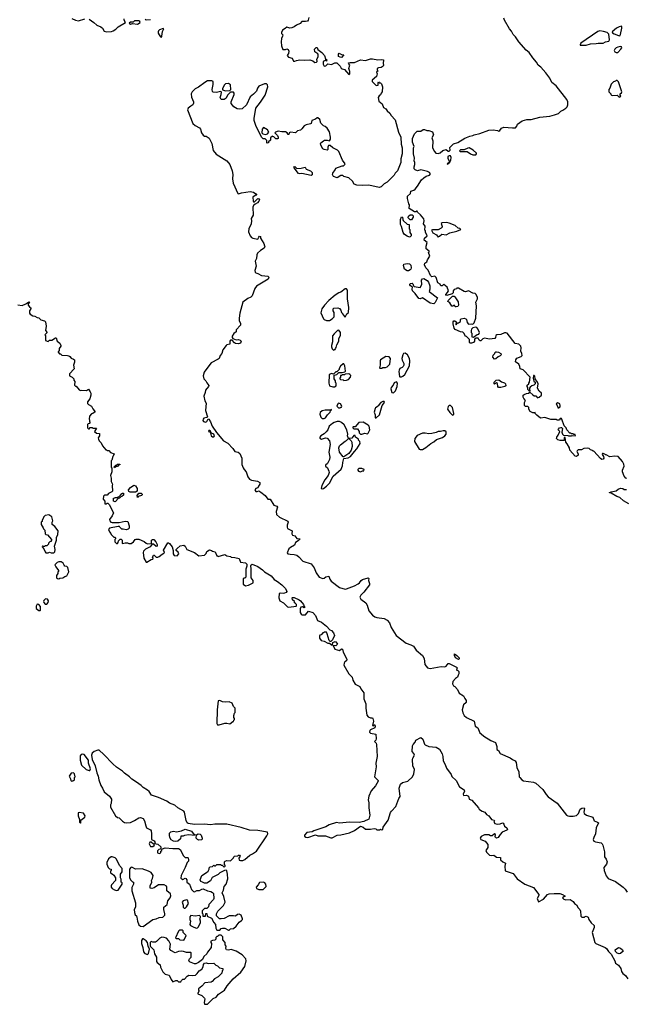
# Model space of a CAD drawing. Extents: x 2029662 to 2246637, y 225654 to 401419.
# Tile 181 of 256: x 2079900 to 2088314, y 379150 to 392804. Entities that reach past the tile are written whole.
import ezdxf

# ---------------------------------------------------------------- set-up
doc = ezdxf.new("R2010")
doc.units = 0

msp = doc.modelspace()

# ---------------------------------------------------------------- linework, layer by layer
at = {"layer": '0CON20XD'}
for points in [[(2083910, 392835), (2083900, 392795), (2083890, 392785), (2083865, 392778), (2083815, 392780), (2083791, 392749), (2083740, 392730), (2083705, 392703), (2083675, 392692), (2083645, 392688), (2083605, 392700), (2083582, 392682)], [(2085548, 389822), (2085530, 389855), (2085530, 389875), (2085520, 389885), (2085522, 389942), (2085502, 389975), (2085510, 390015), (2085505, 390040), (2085459, 390099), (2085420, 390135), (2085415, 390150), (2085405, 390150), (2085395, 390140), (2085375, 390140), (2085300, 390185), (2085308, 390235), (2085298, 390248), (2085278, 390325), (2085278, 390355), (2085320, 390395), (2085325, 390428), (2085365, 390438), (2085384, 390455), (2085418, 390495), (2085475, 390583), (2085507, 390613), (2085536, 390634), (2085585, 390648), (2085597, 390665), (2085583, 390685), (2085555, 390699), (2085465, 390722), (2085418, 390708), (2085385, 390722), (2085372, 390735), (2085370, 390765), (2085380, 390795), (2085380, 390825), (2085373, 390845), (2085377, 390885), (2085363, 390945), (2085363, 391025), (2085372, 391045), (2085348, 391105), (2085348, 391155), (2085375, 391220), (2085415, 391260), (2085465, 391260), (2085495, 391280), (2085515, 391280), (2085548, 391268), (2085577, 391267), (2085628, 391248), (2085638, 391205), (2085618, 391165), (2085630, 391125), (2085628, 391025), (2085652, 390975), (2085673, 390953), (2085705, 390947), (2085734, 390956), (2085771, 390989), (2085815, 391002), (2085841, 390981), (2085859, 390981), (2085869, 390995), (2085867, 391033), (2085915, 391083), (2085975, 391100), (2086075, 391162), (2086143, 391187), (2086185, 391197), (2086205, 391209), (2086280, 391225), (2086405, 391270), (2086465, 391277), (2086525, 391266), (2086545, 391256), (2086560, 391265), (2086581, 391299), (2086615, 391314), (2086736, 391304), (2086775, 391306), (2086794, 391325), (2086804, 391356), (2086868, 391402), (2086935, 391420), (2086995, 391420), (2087115, 391454), (2087255, 391466), (2087317, 391483), (2087375, 391505), (2087406, 391534), (2087435, 391547), (2087473, 391577), (2087492, 391595), (2087501, 391625), (2087501, 391665), (2087487, 391695), (2087340, 391885), (2087281, 391935), (2087253, 391995), (2087198, 392068), (2087127, 392145), (2087093, 392173), (2087067, 392217), (2087018, 392275), (2086967, 392347), (2086925, 392381), (2086825, 392499), (2086778, 392568), (2086745, 392600), (2086722, 392645), (2086694, 392675), (2086625, 392796), (2086614, 392825)], [(2080625, 392818), (2080676, 392796), (2080715, 392790), (2080803, 392817)], [(2080863, 392813), (2080931, 392765), (2080969, 392729), (2081028, 392705), (2081048, 392685), (2081072, 392645), (2081104, 392634), (2081175, 392641), (2081195, 392650), (2081236, 392674), (2081265, 392703), (2081370, 392765), (2081348, 392798), (2081348, 392815)], [(2081435, 392742), (2081465, 392752), (2081535, 392743), (2081570, 392765), (2081568, 392778), (2081555, 392788), (2081495, 392788), (2081475, 392770), (2081435, 392768), (2081420, 392755), (2081435, 392742)], [(2081642, 392812), (2081654, 392804), (2081715, 392808)], [(2088225, 392582), (2088233, 392597), (2088250, 392685), (2088252, 392705), (2088245, 392712), (2088214, 392706), (2088178, 392685), (2088118, 392635), (2088121, 392621), (2088145, 392607), (2088205, 392583), (2088225, 392582)], [(2081865, 392562), (2081874, 392576), (2081881, 392639), (2081900, 392675), (2081892, 392682), (2081839, 392661), (2081825, 392648), (2081821, 392635), (2081822, 392615), (2081833, 392593), (2081855, 392566), (2081865, 392562)], [(2083582, 392682), (2083545, 392660), (2083530, 392625), (2083532, 392612), (2083548, 392595), (2083546, 392574), (2083532, 392545), (2083528, 392495), (2083533, 392443), (2083552, 392392), (2083585, 392390), (2083605, 392400), (2083625, 392390), (2083632, 392365), (2083630, 392335), (2083613, 392317), (2083612, 392305), (2083630, 392285), (2083679, 392269), (2083698, 392228), (2083715, 392228), (2083741, 392239), (2083785, 392248), (2083855, 392241), (2083925, 392247), (2083965, 392233), (2083995, 392210), (2084016, 392214), (2084027, 392225), (2084020, 392255), (2084038, 392288), (2084040, 392315), (2084035, 392330), (2083995, 392360), (2083990, 392395), (2084012, 392418), (2084025, 392420), (2084035, 392390), (2084089, 392349), (2084129, 392309), (2084143, 392263), (2084160, 392245), (2084155, 392230), (2084148, 392238), (2084135, 392240), (2084108, 392225), (2084109, 392185), (2084117, 392167), (2084125, 392161), (2084146, 392164), (2084175, 392192), (2084225, 392183), (2084273, 392207), (2084297, 392207), (2084345, 392160), (2084361, 392131), (2084375, 392120), (2084405, 392112), (2084465, 392042), (2084477, 392053), (2084481, 392085), (2084467, 392125), (2084478, 392175), (2084465, 392190), (2084462, 392205), (2084485, 392212), (2084545, 392208), (2084585, 392227), (2084625, 392248), (2084695, 392239), (2084765, 392260), (2084795, 392262), (2084867, 392247), (2084925, 392252), (2084947, 392247), (2084942, 392195), (2084947, 392175), (2084941, 392159), (2084915, 392142), (2084875, 392138), (2084860, 392125), (2084860, 392105), (2084870, 392095), (2084850, 392075), (2084858, 392055), (2084850, 392015), (2084790, 391965), (2084790, 391945), (2084845, 391890), (2084870, 391895), (2084870, 391935), (2084875, 391940), (2084885, 391930), (2084905, 391930), (2084920, 391915), (2084930, 391875), (2084926, 391805), (2084913, 391787), (2084905, 391760), (2084884, 391746), (2084874, 391726), (2084880, 391675), (2084928, 391635), (2084947, 391587), (2084979, 391569), (2084995, 391540), (2085035, 391508), (2085052, 391475), (2085106, 391416), (2085153, 391245), (2085188, 391175), (2085193, 391077), (2085206, 391025), (2085204, 390945), (2085186, 390875), (2085186, 390825), (2085170, 390775), (2085140, 390710), (2085110, 390675), (2085095, 390648), (2085039, 390591), (2084999, 390551), (2084955, 390526), (2084916, 390484), (2084885, 390479), (2084745, 390507), (2084654, 390504), (2084575, 390510), (2084541, 390521), (2084518, 390565), (2084465, 390612), (2084395, 390630), (2084382, 390642), (2084355, 390642), (2084305, 390610), (2084255, 390627), (2084241, 390655), (2084243, 390675), (2084278, 390722), (2084287, 390743), (2084375, 390778), (2084392, 390778), (2084412, 390795), (2084416, 390806), (2084377, 390855), (2084326, 390976), (2084306, 390996), (2084245, 391028), (2084205, 391060), (2084185, 391060), (2084174, 391036), (2084174, 391006), (2084165, 390996), (2084125, 391002), (2084105, 391015), (2084077, 391065), (2084072, 391085), (2084078, 391095), (2084114, 391126), (2084127, 391133), (2084165, 391132), (2084195, 391122), (2084213, 391147), (2084213, 391173), (2084195, 391250), (2084165, 391298), (2084138, 391322), (2084115, 391334), (2084075, 391371), (2084062, 391422), (2084035, 391442), (2084025, 391442), (2084002, 391425), (2083952, 391405), (2083942, 391365), (2083935, 391358), (2083875, 391347), (2083845, 391333), (2083815, 391288), (2083795, 391273), (2083755, 391262), (2083726, 391234), (2083657, 391243), (2083640, 391235), (2083635, 391212), (2083625, 391213), (2083608, 391235), (2083585, 391247), (2083535, 391248), (2083485, 391258), (2083450, 391245), (2083440, 391235), (2083477, 391197), (2083486, 391176), (2083487, 391155), (2083475, 391150), (2083453, 391153), (2083425, 391180), (2083412, 391182), (2083405, 391190), (2083380, 391165), (2083380, 391135), (2083352, 391108), (2083350, 391095), (2083335, 391090), (2083330, 391095), (2083328, 391128), (2083305, 391150), (2083275, 391150), (2083254, 391174), (2083177, 391335), (2083153, 391405), (2083153, 391435), (2083177, 391575), (2083242, 391658), (2083304, 391755), (2083341, 391875), (2083339, 391899), (2083325, 391912), (2083295, 391913), (2083215, 391880), (2083197, 391855), (2083185, 391813), (2083145, 391771), (2083095, 391733), (2083047, 391623), (2082984, 391566), (2082945, 391561), (2082918, 391568), (2082870, 391595), (2082833, 391643), (2082832, 391665), (2082877, 391765), (2082877, 391787), (2082865, 391800), (2082822, 391798), (2082784, 391756), (2082764, 391716), (2082735, 391699), (2082695, 391697), (2082680, 391725), (2082697, 391765), (2082698, 391798), (2082688, 391808), (2082625, 391796), (2082585, 391800), (2082576, 391806), (2082569, 391835), (2082584, 391905), (2082584, 391945), (2082565, 391958), (2082505, 391954), (2082466, 391934), (2082382, 391868), (2082334, 391845), (2082292, 391805), (2082279, 391775), (2082281, 391731), (2082309, 391665), (2082311, 391645), (2082300, 391625), (2082274, 391605), (2082237, 391575), (2082229, 391555), (2082301, 391365), (2082335, 391338), (2082394, 391304), (2082406, 391285), (2082420, 391235), (2082443, 391203), (2082465, 391189), (2082488, 391188), (2082530, 391160), (2082565, 391085), (2082585, 390989), (2082627, 390937), (2082774, 390845), (2082816, 390795), (2082849, 390709), (2082856, 390655), (2082851, 390595), (2082860, 390535), (2082924, 390394), (2082935, 390391), (2082977, 390403), (2083095, 390419), (2083145, 390412), (2083177, 390387), (2083190, 390370), (2083165, 390367), (2083134, 390345), (2083138, 390285), (2083145, 390278), (2083155, 390280), (2083205, 390322), (2083218, 390318), (2083227, 390305), (2083218, 390285), (2083198, 390265), (2083164, 390246), (2083144, 390226), (2083132, 390205), (2083139, 390095), (2083113, 390045), (2083116, 390015), (2083110, 389975), (2083078, 389902), (2083074, 389864), (2083095, 389807), (2083114, 389784), (2083135, 389772), (2083205, 389760), (2083215, 389790), (2083225, 389800), (2083238, 389798), (2083240, 389775), (2083285, 389702), (2083298, 389668), (2083299, 389655), (2083290, 389635), (2083238, 389602), (2083200, 389565), (2083190, 389545), (2083186, 389494), (2083168, 389455), (2083178, 389385), (2083162, 389328), (2083164, 389304), (2083174, 389294), (2083202, 389285), (2083255, 389256), (2083345, 389246), (2083357, 389225), (2083345, 389204), (2083183, 389107), (2083162, 389075), (2083126, 388974), (2083105, 388954), (2083065, 388936), (2082994, 388885), (2082954, 388735), (2082943, 388667), (2082943, 388633), (2082962, 388592), (2082963, 388567), (2082904, 388505), (2082901, 388475), (2082869, 388451), (2082849, 388415), (2082848, 388395), (2082855, 388382), (2082905, 388364), (2082935, 388371), (2082960, 388360), (2082970, 388345), (2082965, 388316), (2082935, 388308), (2082895, 388314), (2082881, 388321), (2082845, 388362), (2082825, 388361), (2082815, 388345), (2082817, 388305), (2082775, 388296), (2082763, 388285), (2082719, 388225), (2082704, 388175), (2082681, 388145), (2082665, 388105), (2082654, 388095), (2082555, 388047), (2082495, 387966), (2082458, 387915), (2082444, 387865), (2082455, 387822), (2082483, 387795), (2082495, 387768), (2082523, 387733), (2082520, 387715), (2082478, 387665), (2082474, 387635), (2082456, 387585), (2082468, 387518), (2082488, 387485), (2082478, 387385), (2082504, 387296), (2082495, 387288), (2082455, 387279), (2082443, 387265), (2082440, 387245), (2082451, 387231), (2082476, 387224), (2082496, 387234), (2082515, 387268), (2082525, 387263), (2082548, 387225), (2082571, 387165), (2082628, 387078), (2082726, 386966), (2082785, 386932), (2082855, 386859), (2082886, 386816), (2082930, 386805), (2082955, 386790), (2082983, 386725), (2082981, 386635), (2082998, 386588), (2083016, 386566), (2083041, 386535), (2083064, 386465), (2083090, 386431), (2083115, 386419), (2083200, 386405), (2083233, 386385), (2083233, 386365), (2083212, 386335), (2083205, 386310), (2083175, 386304), (2083163, 386285), (2083165, 386274), (2083175, 386262), (2083195, 386260), (2083215, 386270), (2083245, 386253), (2083303, 386205), (2083340, 386155), (2083375, 386153), (2083425, 386073), (2083468, 386058), (2083477, 386045), (2083456, 385986), (2083462, 385942), (2083506, 385906), (2083618, 385848), (2083622, 385835), (2083608, 385795), (2083609, 385765), (2083617, 385747), (2083680, 385715), (2083674, 385674), (2083685, 385656), (2083717, 385647), (2083745, 385611), (2083790, 385605), (2083764, 385576), (2083725, 385552), (2083713, 385515), (2083657, 385485), (2083634, 385465), (2083611, 385411), (2083620, 385395), (2083652, 385392), (2083707, 385387), (2083745, 385376), (2083774, 385354), (2083827, 385295), (2083945, 385258), (2083985, 385203), (2084013, 385133), (2084055, 385072), (2084105, 385054), (2084125, 385060), (2084145, 385076), (2084187, 385087), (2084200, 385045), (2084220, 385020), (2084335, 384931), (2084415, 384908), (2084435, 384910), (2084545, 384954), (2084596, 384983), (2084615, 384996), (2084635, 385026), (2084655, 385041), (2084735, 385062), (2084743, 385053), (2084740, 385025), (2084754, 384985), (2084751, 384965), (2084673, 384865), (2084631, 384825), (2084618, 384795), (2084630, 384770), (2084700, 384715)], [(2087675, 392450), (2087755, 392452), (2087815, 392468), (2087895, 392472), (2087925, 392480), (2087995, 392480), (2088023, 392497), (2088072, 392508), (2088082, 392525), (2088072, 392602), (2088046, 392626), (2087999, 392639), (2087945, 392648), (2087918, 392642), (2087685, 392480), (2087673, 392457), (2087675, 392450)], [(2088175, 392347), (2088195, 392350), (2088238, 392395), (2088250, 392415), (2088248, 392428), (2088235, 392432), (2088195, 392421), (2088175, 392414), (2088154, 392395), (2088146, 392375), (2088155, 392357), (2088175, 392347)], [(2084365, 392280), (2084343, 392283), (2084320, 392295), (2084320, 392325), (2084332, 392338), (2084365, 392320), (2084398, 392318), (2084365, 392280)], [(2082755, 391818), (2082815, 391820), (2082830, 391835), (2082825, 391900), (2082795, 391917), (2082755, 391912), (2082738, 391895), (2082712, 391845), (2082712, 391832), (2082755, 391818)], [(2088215, 391730), (2088225, 391732), (2088238, 391745), (2088230, 391755), (2088230, 391775), (2088245, 391790), (2088250, 391805), (2088205, 391940), (2088185, 391960), (2088175, 391960), (2088165, 391950), (2088135, 391940), (2088105, 391910), (2088087, 391853), (2088070, 391835), (2088070, 391805), (2088100, 391775), (2088100, 391765), (2088108, 391758), (2088125, 391752), (2088186, 391756), (2088215, 391730)], [(2083315, 391210), (2083338, 391222), (2083358, 391245), (2083338, 391275), (2083283, 391307), (2083262, 391285), (2083260, 391235), (2083273, 391223), (2083315, 391210)], [(2085835, 390800), (2085865, 390830), (2085880, 390855), (2085884, 390895), (2085875, 390916), (2085855, 390918), (2085839, 390905), (2085839, 390885), (2085858, 390842), (2085850, 390820), (2085830, 390805), (2085835, 390800)], [(2086225, 390932), (2086238, 390942), (2086238, 390955), (2086188, 390995), (2086135, 391026), (2086115, 391024), (2086065, 390998), (2086015, 390997), (2086002, 390985), (2086008, 390978), (2086045, 390974), (2086105, 390977), (2086155, 390942), (2086185, 390932), (2086225, 390932)], [(2083945, 390642), (2083815, 390670), (2083785, 390667), (2083765, 390672), (2083705, 390748), (2083702, 390765), (2083715, 390770), (2083745, 390742), (2083805, 390743), (2083858, 390758), (2083875, 390730), (2083935, 390706), (2083959, 390685), (2083957, 390653), (2083945, 390642)], [(2085335, 390030), (2085315, 390030), (2085290, 390055), (2085292, 390078), (2085315, 390100), (2085345, 390100), (2085358, 390085), (2085358, 390065), (2085335, 390030)], [(2085305, 389790), (2085275, 389800), (2085237, 389827), (2085218, 389855), (2085198, 389935), (2085183, 389965), (2085181, 390035), (2085195, 390068), (2085210, 390065), (2085212, 390035), (2085221, 390021), (2085275, 389970), (2085300, 389965), (2085300, 389905), (2085310, 389895), (2085310, 389855), (2085330, 389825), (2085330, 389805), (2085315, 389792), (2085305, 389790)], [(2085705, 389790), (2085712, 389798), (2085725, 389800), (2085755, 389830), (2085815, 389822), (2085865, 389850), (2085965, 389872), (2086020, 389895), (2086007, 389907), (2085982, 389912), (2085938, 389948), (2085855, 389981), (2085825, 389990), (2085760, 389985), (2085744, 389976), (2085761, 389935), (2085760, 389925), (2085748, 389912), (2085705, 389890), (2085625, 389892), (2085610, 389885), (2085630, 389850), (2085679, 389819), (2085705, 389790)], [(2088321, 386441), (2088307, 386447), (2088282, 386475), (2088259, 386535), (2088260, 386555), (2088283, 386613), (2088279, 386639), (2088259, 386679), (2088200, 386745), (2088155, 386753), (2088085, 386742), (2088035, 386770), (2088025, 386770), (2088015, 386780), (2088002, 386782), (2087995, 386790), (2087985, 386790), (2087980, 386775), (2087997, 386747), (2088000, 386725), (2087991, 386709), (2087975, 386707), (2087957, 386717), (2087865, 386820), (2087855, 386820), (2087845, 386830), (2087815, 386840), (2087797, 386857), (2087775, 386860), (2087725, 386858), (2087692, 386838), (2087645, 386838), (2087630, 386825), (2087628, 386815), (2087647, 386785), (2087647, 386765), (2087625, 386747), (2087605, 386751), (2087532, 386835), (2087528, 386865), (2087495, 386920), (2087473, 386943), (2087468, 387008), (2087452, 387008), (2087450, 386975), (2087445, 386970), (2087423, 386967), (2087395, 386967), (2087366, 386976), (2087347, 386995), (2087350, 387015), (2087368, 387042), (2087390, 387095), (2087370, 387115), (2087372, 387125), (2087385, 387142), (2087405, 387150), (2087415, 387150), (2087427, 387137), (2087420, 387085), (2087430, 387055), (2087442, 387042), (2087505, 387040), (2087512, 387032), (2087555, 387032), (2087565, 387040), (2087610, 387035), (2087605, 387050), (2087585, 387050), (2087575, 387060), (2087555, 387060), (2087545, 387070), (2087532, 387072), (2087490, 387115), (2087480, 387145), (2087452, 387172), (2087420, 387265), (2087408, 387278), (2087390, 387265), (2087385, 387250), (2087355, 387250), (2087345, 387260), (2087265, 387260), (2087185, 387288), (2087125, 387278), (2087071, 387321), (2087050, 387345), (2087048, 387358), (2087035, 387350), (2087015, 387350), (2086982, 387372), (2086962, 387402), (2086960, 387425), (2086948, 387438), (2086915, 387440), (2086902, 387452), (2086900, 387495), (2086917, 387525), (2086891, 387551), (2086881, 387571), (2086882, 387595), (2086895, 387608), (2086928, 387622), (2086957, 387623), (2086975, 387640), (2087015, 387602), (2087035, 387590), (2087058, 387588), (2087082, 387562), (2087105, 387570), (2087138, 387595), (2087138, 387625), (2087104, 387654), (2087083, 387695), (2087089, 387755), (2087082, 387775), (2087048, 387825), (2087045, 387860), (2087035, 387870), (2087025, 387870), (2087020, 387835), (2087033, 387793), (2087050, 387775), (2087050, 387755), (2087030, 387735), (2087003, 387727), (2086981, 387709), (2086970, 387695), (2086970, 387665), (2086980, 387655), (2086975, 387650), (2086960, 387655), (2086958, 387668), (2086950, 387675), (2086950, 387705), (2086940, 387715), (2086940, 387735), (2086960, 387755), (2086960, 387765), (2086970, 387775), (2086980, 387845), (2086885, 387950), (2086842, 387962), (2086838, 387995), (2086822, 388025), (2086778, 388058), (2086780, 388085), (2086795, 388108), (2086857, 388133), (2086870, 388145), (2086867, 388175), (2086853, 388207), (2086857, 388255), (2086852, 388275), (2086823, 388303), (2086772, 388315), (2086660, 388455), (2086645, 388462), (2086625, 388462), (2086575, 388440), (2086520, 388435), (2086502, 388425), (2086498, 388395), (2086488, 388382), (2086415, 388372), (2086345, 388388), (2086325, 388380), (2086295, 388350), (2086285, 388350), (2086275, 388360), (2086258, 388388), (2086233, 388387), (2086210, 388375), (2086207, 388345), (2086195, 388328), (2086165, 388318), (2086148, 388318), (2086138, 388328), (2086137, 388367), (2086095, 388410), (2086080, 388415), (2086080, 388425), (2086059, 388459), (2086045, 388470), (2086015, 388473), (2085939, 388509), (2085927, 388525), (2085911, 388585), (2085914, 388616), (2085922, 388628), (2085937, 388627), (2085952, 388615), (2085950, 388575), (2085955, 388572), (2085972, 388598), (2085985, 388600), (2086012, 388618), (2086012, 388645), (2086024, 388656), (2086063, 388663), (2086086, 388656), (2086098, 388645), (2086108, 388605), (2086125, 388580), (2086165, 388588), (2086185, 388580), (2086205, 388600), (2086227, 388665), (2086237, 388835), (2086229, 388885), (2086249, 388935), (2086249, 388955), (2086227, 388997), (2086216, 389006), (2086185, 389011), (2086125, 389044), (2086085, 389031), (2086063, 389033), (2085985, 389080), (2085965, 389080), (2085958, 389072), (2085925, 389060), (2085914, 389046), (2085912, 389015), (2085898, 389002), (2085825, 388980), (2085812, 388982), (2085810, 388995), (2085835, 389020), (2085848, 389045), (2085830, 389095), (2085785, 389130), (2085772, 389128), (2085760, 389115), (2085740, 389115), (2085730, 389135), (2085700, 389155), (2085675, 389230), (2085656, 389246), (2085615, 389240), (2085600, 389255), (2085565, 389330), (2085534, 389364), (2085513, 389405), (2085521, 389429), (2085548, 389445), (2085558, 389475), (2085587, 389525), (2085570, 389575), (2085580, 389585), (2085580, 389595), (2085540, 389625), (2085540, 389665), (2085550, 389715), (2085508, 389745), (2085517, 389773), (2085550, 389805), (2085548, 389822)], [(2085275, 389322), (2085238, 389345), (2085222, 389395), (2085227, 389413), (2085275, 389421), (2085306, 389416), (2085325, 389402), (2085329, 389365), (2085323, 389345), (2085316, 389334), (2085295, 389323), (2085275, 389322)], [(2085645, 388863), (2085593, 388873), (2085485, 388948), (2085455, 388933), (2085435, 388938), (2085386, 389006), (2085348, 389045), (2085342, 389065), (2085350, 389095), (2085320, 389115), (2085310, 389125), (2085310, 389135), (2085320, 389145), (2085345, 389148), (2085355, 389140), (2085362, 389112), (2085372, 389102), (2085455, 389092), (2085477, 389133), (2085473, 389193), (2085485, 389212), (2085505, 389217), (2085550, 389185), (2085570, 389165), (2085590, 389115), (2085590, 389065), (2085580, 389035), (2085697, 388947), (2085665, 388880), (2085645, 388863)], [(2084155, 388633), (2084195, 388634), (2084232, 388655), (2084260, 388685), (2084260, 388745), (2084248, 388765), (2084248, 388792), (2084258, 388802), (2084315, 388806), (2084337, 388797), (2084353, 388775), (2084363, 388743), (2084380, 388725), (2084380, 388715), (2084415, 388680), (2084436, 388724), (2084462, 388745), (2084467, 388815), (2084447, 388933), (2084448, 389055), (2084435, 389070), (2084415, 389070), (2084354, 389026), (2084325, 389016), (2084275, 388982), (2084190, 388910), (2084130, 388845), (2084093, 388795), (2084077, 388737), (2084114, 388654), (2084124, 388644), (2084155, 388633)], [(2079875, 388850), (2079935, 388842), (2079987, 388863), (2080025, 388890), (2080038, 388888), (2080018, 388862), (2080018, 388845), (2080035, 388822), (2080060, 388805), (2080038, 388765), (2080038, 388735), (2080045, 388722), (2080085, 388698), (2080112, 388692), (2080143, 388673), (2080165, 388670), (2080195, 388642), (2080245, 388630), (2080258, 388615), (2080268, 388555), (2080260, 388495), (2080280, 388465), (2080250, 388435), (2080260, 388425), (2080260, 388355), (2080295, 388340), (2080315, 388360), (2080345, 388360), (2080395, 388390), (2080405, 388390), (2080420, 388345), (2080456, 388316), (2080470, 388285), (2080470, 388275), (2080448, 388245), (2080450, 388215), (2080432, 388198), (2080432, 388192), (2080452, 388172), (2080468, 388168), (2080485, 388150), (2080565, 388148), (2080581, 388141), (2080595, 388132), (2080615, 388108), (2080647, 388097), (2080660, 388085), (2080660, 388055), (2080648, 388015), (2080657, 387963), (2080590, 387895), (2080590, 387865), (2080630, 387845), (2080650, 387825), (2080650, 387805), (2080667, 387787), (2080660, 387735), (2080675, 387720), (2080685, 387720), (2080725, 387670), (2080745, 387662), (2080762, 387668), (2080825, 387662), (2080855, 387680), (2080878, 387645), (2080888, 387625), (2080888, 387595), (2080872, 387545), (2080842, 387505), (2080843, 387483), (2080857, 387467), (2080898, 387445), (2080916, 387406), (2080948, 387365), (2080915, 387342), (2080895, 387340), (2080870, 387305), (2080862, 387265), (2080870, 387255), (2080870, 387225), (2080880, 387215), (2080868, 387202), (2080852, 387198), (2080842, 387188), (2080840, 387145), (2080855, 387130), (2080868, 387132), (2080875, 387150), (2080905, 387150), (2080915, 387140), (2080968, 387138), (2080940, 387095), (2080965, 387070), (2081007, 387067), (2081008, 387035), (2080990, 387005), (2080992, 386985), (2081004, 386964), (2081032, 386935), (2081050, 386895), (2081095, 386840), (2081105, 386840), (2081115, 386830), (2081135, 386830), (2081162, 386802), (2081210, 386785), (2081198, 386752), (2081190, 386745), (2081180, 386695), (2081170, 386685), (2081170, 386595), (2081178, 386588), (2081180, 386575), (2081178, 386535), (2081158, 386485), (2081168, 386445), (2081168, 386398), (2081188, 386365), (2081182, 386345), (2081188, 386265), (2081180, 386255), (2081130, 386235), (2081115, 386210), (2081075, 386208), (2081062, 386198), (2081060, 386155), (2081080, 386125), (2081082, 386092), (2081105, 386090), (2081112, 386098), (2081125, 386100), (2081148, 386078), (2081158, 386045), (2081200, 385965), (2081184, 385926), (2081148, 385875), (2081150, 385855), (2081165, 385838), (2081185, 385830), (2081279, 385831), (2081365, 385852), (2081400, 385845), (2081420, 385785), (2081420, 385755), (2081405, 385740), (2081375, 385730), (2081337, 385737), (2081315, 385740), (2081290, 385765), (2081287, 385777), (2081265, 385778), (2081148, 385752), (2081132, 385735), (2081145, 385700), (2081165, 385680), (2081170, 385665), (2081205, 385630), (2081218, 385628), (2081228, 385618), (2081230, 385605), (2081220, 385595), (2081220, 385565), (2081245, 385540), (2081258, 385542), (2081268, 385552), (2081272, 385578), (2081295, 385600), (2081308, 385598), (2081320, 385585), (2081320, 385545), (2081325, 385540), (2081362, 385548), (2081395, 385548), (2081415, 385540), (2081445, 385542), (2081480, 385565), (2081500, 385595), (2081515, 385600), (2081555, 385598), (2081625, 385568), (2081654, 385544), (2081675, 385537), (2081728, 385542), (2081728, 385585), (2081744, 385596), (2081760, 385595), (2081790, 385565), (2081807, 385527), (2081808, 385502), (2081795, 385500), (2081755, 385532), (2081738, 385532), (2081712, 385495), (2081645, 385463), (2081618, 385435), (2081613, 385415), (2081622, 385335), (2081653, 385283), (2081665, 385282), (2081725, 385318), (2081748, 385322), (2081750, 385335), (2081742, 385345), (2081755, 385380), (2081765, 385380), (2081795, 385350), (2081815, 385350), (2081835, 385358), (2081876, 385394), (2081900, 385405), (2081908, 385415), (2081893, 385447), (2081955, 385550), (2081965, 385550), (2081979, 385539), (2082013, 385495), (2082030, 385445), (2082030, 385395), (2082045, 385373), (2082085, 385368), (2082108, 385395), (2082099, 385419), (2082070, 385445), (2082070, 385455), (2082085, 385470), (2082125, 385510), (2082175, 385518), (2082194, 385504), (2082218, 385455), (2082325, 385413), (2082385, 385370), (2082465, 385378), (2082485, 385400), (2082495, 385430), (2082535, 385452), (2082560, 385445), (2082573, 385433), (2082610, 385425), (2082635, 385370), (2082645, 385370), (2082655, 385360), (2082745, 385388), (2082775, 385370), (2082825, 385360), (2082835, 385350), (2082885, 385348), (2082945, 385330), (2082962, 385282), (2083032, 385272), (2083050, 385255), (2083052, 385228), (2083038, 385185), (2083038, 385075), (2083025, 385060), (2083015, 385060), (2083002, 385048), (2082998, 385005), (2083000, 384975), (2083034, 384954), (2083075, 384963), (2083140, 384995), (2083140, 385025), (2083113, 385063), (2083109, 385105), (2083113, 385185), (2083108, 385235), (2083110, 385245), (2083125, 385252), (2083205, 385220), (2083235, 385200), (2083270, 385175), (2083296, 385146), (2083390, 385090), (2083430, 385040), (2083477, 385015), (2083535, 384969), (2083589, 384915), (2083607, 384875), (2083595, 384860), (2083575, 384852), (2083555, 384848), (2083515, 384852), (2083500, 384845), (2083493, 384785), (2083507, 384745), (2083558, 384718), (2083615, 384662), (2083635, 384658), (2083735, 384670), (2083740, 384675), (2083740, 384695), (2083725, 384710), (2083710, 384715), (2083710, 384735), (2083685, 384760), (2083680, 384785), (2083685, 384790), (2083705, 384790), (2083775, 384759), (2083795, 384744), (2083836, 384695), (2083848, 384668), (2083860, 384655), (2083845, 384650), (2083825, 384662), (2083800, 384655), (2083792, 384635), (2083792, 384585), (2083802, 384562), (2083812, 384552), (2083865, 384550), (2083905, 384600), (2083965, 384581), (2084005, 384543), (2084033, 384473), (2084085, 384448), (2084157, 384395), (2084202, 384345), (2084225, 384332), (2084255, 384302), (2084266, 384264), (2084237, 384203), (2084215, 384180), (2084205, 384180), (2084193, 384193), (2084167, 384287), (2084155, 384310), (2084125, 384310), (2084115, 384300), (2084105, 384300), (2084080, 384275), (2084065, 384270), (2084058, 384255), (2084058, 384225), (2084082, 384195), (2084125, 384186), (2084175, 384160), (2084197, 384157), (2084235, 384130), (2084240, 384135), (2084242, 384168), (2084275, 384180), (2084285, 384178), (2084307, 384143), (2084285, 384120), (2084250, 384125), (2084270, 384075), (2084335, 384058), (2084365, 384078), (2084376, 384076), (2084386, 384035), (2084439, 383935), (2084435, 383912), (2084411, 383899), (2084399, 383881), (2084397, 383855), (2084464, 383734), (2084510, 383685), (2084522, 383645), (2084555, 383588), (2084618, 383558), (2084634, 383525), (2084675, 383468), (2084673, 383385), (2084702, 383315), (2084700, 383255), (2084715, 383158), (2084735, 383136), (2084765, 383121), (2084792, 383122), (2084800, 383115), (2084808, 383075), (2084793, 383015), (2084808, 383012), (2084815, 383030), (2084830, 383005), (2084826, 382984), (2084764, 382955), (2084756, 382945), (2084753, 382925), (2084765, 382910), (2084840, 382895), (2084845, 382830), (2084840, 382815), (2084820, 382795), (2084843, 382773), (2084850, 382755), (2084860, 382585), (2084839, 382495), (2084843, 382445), (2084822, 382305), (2084870, 382255), (2084872, 382245), (2084835, 382180), (2084775, 382108), (2084742, 382035), (2084735, 381985), (2084742, 381945), (2084742, 381875), (2084758, 381775), (2084744, 381716), (2084675, 381684), (2084608, 381672), (2084475, 381678), (2084335, 381661), (2084295, 381669), (2084191, 381639), (2084145, 381610), (2083980, 381555)], [(2085955, 388820), (2085942, 388822), (2085935, 388840), (2085915, 388840), (2085908, 388832), (2085895, 388830), (2085866, 388876), (2085840, 388895), (2085842, 388908), (2085905, 388970), (2085925, 388970), (2085935, 388960), (2085982, 388892), (2085986, 388844), (2085975, 388828), (2085955, 388820)], [(2084255, 388220), (2084265, 388230), (2084278, 388232), (2084280, 388245), (2084292, 388258), (2084300, 388295), (2084328, 388345), (2084328, 388385), (2084350, 388425), (2084348, 388465), (2084325, 388498), (2084310, 388495), (2084261, 388449), (2084241, 388419), (2084240, 388335), (2084223, 388285), (2084223, 388267), (2084235, 388240), (2084255, 388220)], [(2086195, 388400), (2086245, 388440), (2086268, 388442), (2086278, 388465), (2086256, 388516), (2086242, 388535), (2086225, 388542), (2086185, 388530), (2086165, 388510), (2086160, 388495), (2086160, 388465), (2086170, 388455), (2086170, 388405), (2086195, 388400)], [(2085175, 387850), (2085195, 387852), (2085215, 387860), (2085240, 387885), (2085306, 388005), (2085310, 388075), (2085306, 388106), (2085281, 388155), (2085245, 388180), (2085225, 388173), (2085212, 388158), (2085200, 388105), (2085203, 388083), (2085227, 388037), (2085227, 388013), (2085220, 387995), (2085205, 387980), (2085174, 387966), (2085162, 387945), (2085160, 387925), (2085170, 387855), (2085175, 387850)], [(2086485, 388098), (2086464, 388125), (2086465, 388150), (2086490, 388175), (2086490, 388185), (2086503, 388197), (2086515, 388198), (2086542, 388192), (2086573, 388173), (2086578, 388155), (2086565, 388142), (2086535, 388130), (2086505, 388100), (2086485, 388098)], [(2084925, 387970), (2084935, 387980), (2084975, 387980), (2084995, 387990), (2085032, 388025), (2085042, 388105), (2085025, 388130), (2084978, 388132), (2084903, 388087), (2084898, 388075), (2084898, 388025), (2084902, 388015), (2084892, 387975), (2084895, 387970), (2084925, 387970)], [(2084265, 387712), (2084288, 387725), (2084290, 387765), (2084282, 387772), (2084280, 387795), (2084260, 387825), (2084260, 387875), (2084297, 387883), (2084325, 387910), (2084375, 387910), (2084408, 387922), (2084418, 387932), (2084412, 388002), (2084395, 388030), (2084385, 388030), (2084351, 387999), (2084330, 387965), (2084330, 387955), (2084298, 387922), (2084285, 387920), (2084255, 387890), (2084225, 387898), (2084205, 387890), (2084193, 387877), (2084188, 387765), (2084198, 387728), (2084245, 387712), (2084265, 387712)], [(2084395, 387802), (2084435, 387803), (2084460, 387815), (2084490, 387845), (2084492, 387872), (2084480, 387885), (2084465, 387892), (2084415, 387890), (2084405, 387880), (2084375, 387880), (2084365, 387870), (2084352, 387868), (2084350, 387845), (2084340, 387835), (2084342, 387822), (2084352, 387812), (2084385, 387810), (2084395, 387802)], [(2085085, 387630), (2085112, 387655), (2085137, 387715), (2085140, 387765), (2085125, 387780), (2085094, 387766), (2085080, 387735), (2085052, 387705), (2085050, 387685), (2085060, 387635), (2085085, 387630)], [(2086575, 387702), (2086543, 387703), (2086530, 387715), (2086527, 387757), (2086515, 387770), (2086485, 387750), (2086480, 387755), (2086480, 387775), (2086510, 387805), (2086545, 387808), (2086582, 387782), (2086626, 387766), (2086638, 387755), (2086642, 387728), (2086630, 387715), (2086575, 387702)], [(2084845, 387283), (2084890, 387325), (2084928, 387452), (2084960, 387495), (2084955, 387510), (2084935, 387510), (2084910, 387495), (2084880, 387465), (2084880, 387455), (2084860, 387435), (2084837, 387423), (2084829, 387411), (2084819, 387359), (2084830, 387325), (2084830, 387285), (2084845, 387283)], [(2084125, 387274), (2084143, 387285), (2084168, 387322), (2084205, 387360), (2084212, 387378), (2084227, 387393), (2084225, 387400), (2084202, 387388), (2084135, 387388), (2084095, 387379), (2084067, 387355), (2084062, 387332), (2084075, 387292), (2084095, 387274), (2084125, 387274)], [(2084345, 387420), (2084355, 387430), (2084365, 387430), (2084370, 387445), (2084350, 387475), (2084323, 387487), (2084312, 387478), (2084300, 387445), (2084322, 387422), (2084345, 387420)], [(2085905, 387320), (2085920, 387335), (2085920, 387345), (2085901, 387425), (2085875, 387452), (2085858, 387452), (2085845, 387440), (2085832, 387405), (2085868, 387355), (2085905, 387320)], [(2087375, 387420), (2087397, 387433), (2087398, 387455), (2087390, 387475), (2087365, 387490), (2087340, 387475), (2087360, 387445), (2087362, 387422), (2087375, 387420)], [(2084095, 386300), (2084115, 386303), (2084157, 386335), (2084195, 386377), (2084250, 386475), (2084360, 386570), (2084379, 386615), (2084380, 386665), (2084395, 386720), (2084455, 386728), (2084488, 386745), (2084542, 386818), (2084577, 386853), (2084623, 386925), (2084620, 386955), (2084600, 386975), (2084600, 386985), (2084560, 387015), (2084555, 387040), (2084535, 387040), (2084505, 387000), (2084472, 386998), (2084472, 386992), (2084500, 386965), (2084507, 386945), (2084510, 386885), (2084498, 386835), (2084465, 386788), (2084398, 386742), (2084385, 386742), (2084336, 386805), (2084328, 386865), (2084337, 386893), (2084350, 386910), (2084415, 386960), (2084433, 386967), (2084460, 386995), (2084448, 387035), (2084450, 387055), (2084438, 387115), (2084402, 387185), (2084365, 387218), (2084335, 387232), (2084305, 387233), (2084264, 387216), (2084237, 387203), (2084194, 387166), (2084172, 387115), (2084153, 387087), (2084121, 387059), (2084075, 387032), (2084063, 387015), (2084065, 387000), (2084085, 386988), (2084144, 387006), (2084165, 387003), (2084199, 386965), (2084206, 386915), (2084188, 386805), (2084201, 386735), (2084197, 386705), (2084170, 386650), (2084140, 386625), (2084142, 386612), (2084168, 386588), (2084189, 386545), (2084191, 386525), (2084179, 386485), (2084134, 386425), (2084090, 386345), (2084082, 386305), (2084095, 386300)], [(2084645, 387058), (2084685, 387070), (2084725, 387060), (2084735, 387068), (2084757, 387115), (2084746, 387166), (2084733, 387183), (2084665, 387222), (2084603, 387217), (2084555, 387160), (2084525, 387160), (2084520, 387155), (2084522, 387142), (2084535, 387130), (2084585, 387130), (2084608, 387095), (2084610, 387075), (2084625, 387058), (2084645, 387058)], [(2082575, 387017), (2082595, 387021), (2082601, 387035), (2082594, 387054), (2082560, 387070), (2082545, 387097), (2082535, 387107), (2082525, 387107), (2082520, 387095), (2082537, 387087), (2082549, 387069), (2082555, 387032), (2082575, 387017)], [(2085455, 386843), (2085485, 386844), (2085535, 386870), (2085602, 386928), (2085645, 386952), (2085679, 386981), (2085765, 387011), (2085797, 387033), (2085816, 387055), (2085815, 387090), (2085795, 387102), (2085775, 387103), (2085738, 387092), (2085705, 387092), (2085675, 387078), (2085615, 387064), (2085575, 387061), (2085525, 387070), (2085485, 387069), (2085412, 387038), (2085381, 386995), (2085376, 386955), (2085440, 386850), (2085455, 386843)], [(2081215, 386590), (2081210, 386605), (2081232, 386628), (2081248, 386632), (2081255, 386640), (2081288, 386638), (2081288, 386632), (2081272, 386628), (2081255, 386610), (2081242, 386608), (2081215, 386590)], [(2084625, 386534), (2084655, 386550), (2084675, 386550), (2084680, 386565), (2084645, 386578), (2084605, 386578), (2084592, 386565), (2084592, 386555), (2084600, 386545), (2084625, 386534)], [(2081505, 386252), (2081433, 386253), (2081412, 386262), (2081410, 386285), (2081435, 386318), (2081485, 386348), (2081505, 386338), (2081528, 386305), (2081530, 386265), (2081505, 386252)], [(2088348, 386088), (2088275, 386130), (2088225, 386178), (2088183, 386193), (2088105, 386240), (2088082, 386242), (2088082, 386248), (2088103, 386257), (2088175, 386270), (2088200, 386295), (2088235, 386308), (2088265, 386302), (2088285, 386290), (2088315, 386288)], [(2081225, 386120), (2081200, 386125), (2081202, 386168), (2081218, 386172), (2081225, 386180), (2081255, 386180), (2081262, 386188), (2081278, 386192), (2081298, 386212), (2081304, 386226), (2081325, 386240), (2081338, 386238), (2081338, 386212), (2081315, 386190), (2081302, 386188), (2081285, 386170), (2081272, 386168), (2081225, 386120)], [(2081535, 386180), (2081530, 386205), (2081552, 386238), (2081585, 386238), (2081600, 386225), (2081600, 386215), (2081590, 386205), (2081545, 386190), (2081535, 386180)], [(2080375, 385410), (2080390, 385425), (2080392, 385455), (2080382, 385505), (2080412, 385585), (2080412, 385625), (2080430, 385665), (2080436, 385716), (2080388, 385775), (2080350, 385805), (2080350, 385835), (2080360, 385855), (2080345, 385910), (2080306, 385936), (2080255, 385930), (2080230, 385905), (2080230, 385895), (2080210, 385865), (2080210, 385845), (2080200, 385835), (2080200, 385805), (2080228, 385758), (2080232, 385742), (2080250, 385725), (2080252, 385672), (2080263, 385663), (2080285, 385660), (2080315, 385630), (2080340, 385595), (2080340, 385585), (2080335, 385570), (2080325, 385570), (2080312, 385558), (2080300, 385545), (2080298, 385532), (2080275, 385510), (2080255, 385510), (2080245, 385500), (2080225, 385500), (2080215, 385510), (2080210, 385495), (2080237, 385467), (2080252, 385425), (2080265, 385412), (2080295, 385412), (2080315, 385420), (2080335, 385410), (2080375, 385410)], [(2080445, 385052), (2080455, 385060), (2080500, 385065), (2080525, 385082), (2080555, 385092), (2080582, 385145), (2080569, 385209), (2080555, 385220), (2080528, 385228), (2080515, 385240), (2080505, 385268), (2080475, 385288), (2080445, 385288), (2080420, 385275), (2080390, 385245), (2080400, 385215), (2080440, 385165), (2080438, 385152), (2080430, 385145), (2080430, 385125), (2080410, 385095), (2080410, 385065), (2080423, 385053), (2080445, 385052)], [(2080275, 384700), (2080297, 384723), (2080298, 384745), (2080285, 384768), (2080258, 384772), (2080235, 384750), (2080230, 384735), (2080235, 384720), (2080255, 384700), (2080275, 384700)], [(2080185, 384610), (2080190, 384615), (2080187, 384667), (2080165, 384692), (2080145, 384698), (2080128, 384672), (2080128, 384638), (2080165, 384610), (2080185, 384610)], [(2084700, 384715), (2084721, 384685), (2084743, 384605), (2084795, 384544), (2084825, 384523), (2084855, 384512), (2084955, 384500), (2084998, 384478), (2085029, 384439), (2085053, 384373), (2085124, 384265), (2085260, 384160), (2085326, 384136), (2085362, 384115), (2085400, 384060), (2085489, 383985), (2085508, 383945), (2085520, 383860), (2085556, 383816), (2085595, 383806), (2085745, 383834), (2085798, 383832), (2085815, 383837), (2085843, 383875), (2085855, 383874), (2085960, 383825), (2085968, 383815), (2085960, 383785), (2085975, 383780), (2085989, 383765), (2085990, 383735), (2085983, 383715), (2085973, 383687), (2085943, 383667), (2085909, 383625), (2085901, 383595), (2085915, 383568), (2085935, 383557), (2085973, 383515), (2085995, 383464), (2086055, 383426), (2086072, 383392), (2086094, 383364), (2086094, 383336), (2086058, 383305), (2086038, 383235), (2086045, 383192), (2086064, 383155), (2086095, 383128), (2086202, 383075), (2086216, 383006), (2086254, 382985), (2086284, 382915), (2086299, 382899), (2086337, 382867), (2086435, 382806), (2086500, 382780), (2086516, 382725), (2086516, 382685), (2086539, 382669), (2086565, 382628), (2086705, 382569), (2086734, 382544), (2086770, 382525), (2086787, 382503), (2086794, 382434), (2086821, 382375), (2086829, 382305), (2086835, 382293), (2086864, 382264), (2086890, 382250), (2087025, 382232), (2087058, 382218), (2087155, 382131), (2087200, 382060), (2087231, 382025), (2087355, 381938), (2087485, 381774), (2087505, 381762), (2087525, 381759), (2087575, 381759), (2087622, 381768), (2087651, 381795), (2087676, 381855), (2087695, 381870), (2087728, 381875), (2087733, 381865), (2087723, 381815), (2087730, 381795), (2087763, 381773), (2087850, 381745), (2087868, 381695), (2087915, 381678), (2087930, 381665), (2087894, 381595), (2087886, 381516), (2087862, 381465), (2087856, 381436), (2087865, 381413), (2087885, 381401), (2087965, 381390), (2087980, 381375), (2087987, 381357), (2088010, 381265), (2088013, 381195), (2088035, 381162), (2088049, 381125), (2088041, 381095), (2088002, 381045), (2088006, 381005), (2088033, 380933), (2088060, 380895), (2088165, 380851), (2088270, 380775), (2088300, 380745), (2088324, 380704)], [(2085985, 383932), (2085943, 383953), (2085931, 383985), (2085932, 384008), (2085965, 383989), (2085996, 383955), (2085995, 383941), (2085985, 383932)], [(2082665, 383024), (2082745, 383048), (2082775, 383048), (2082815, 383038), (2082855, 383070), (2082868, 383072), (2082872, 383088), (2082880, 383095), (2082880, 383115), (2082870, 383125), (2082870, 383155), (2082880, 383185), (2082890, 383195), (2082890, 383255), (2082865, 383280), (2082845, 383327), (2082805, 383346), (2082755, 383340), (2082715, 383346), (2082675, 383364), (2082654, 383356), (2082641, 383235), (2082634, 383045), (2082645, 383026), (2082665, 383024)], [(2083980, 381555), (2083955, 381540), (2083885, 381532), (2083850, 381495), (2083852, 381482), (2083868, 381468), (2083895, 381463), (2084005, 381498), (2084037, 381487), (2084144, 381484), (2084215, 381460), (2084235, 381460), (2084305, 381496), (2084355, 381501), (2084475, 381530), (2084545, 381562), (2084625, 381622), (2084665, 381608), (2084697, 381577), (2084765, 381577), (2084815, 381587), (2084842, 381582), (2084855, 381570), (2084895, 381570), (2084905, 381580), (2084915, 381570), (2084938, 381572), (2084940, 381605), (2085009, 381705), (2085042, 381808), (2085055, 381830), (2085118, 381892), (2085158, 382002), (2085178, 382032), (2085162, 382145), (2085181, 382205), (2085211, 382225), (2085284, 382246), (2085347, 382303), (2085365, 382348), (2085374, 382405), (2085354, 382455), (2085347, 382545), (2085351, 382565), (2085377, 382605), (2085368, 382628), (2085343, 382655), (2085348, 382732), (2085358, 382755), (2085387, 382783), (2085396, 382814), (2085465, 382851), (2085490, 382825), (2085516, 382756), (2085526, 382746), (2085575, 382727), (2085675, 382714), (2085725, 382686), (2085758, 382625), (2085771, 382585), (2085776, 382525), (2085802, 382475), (2085818, 382425), (2085885, 382338), (2085895, 382310), (2085954, 382254), (2086000, 382165), (2086066, 382125), (2086070, 382105), (2086049, 382065), (2086054, 382045), (2086095, 382048), (2086123, 382035), (2086135, 381995), (2086169, 381979), (2086263, 381875), (2086273, 381855), (2086291, 381841), (2086316, 381826), (2086352, 381815), (2086375, 381782), (2086407, 381765), (2086444, 381714), (2086480, 381705), (2086484, 381695), (2086476, 381675), (2086488, 381658), (2086525, 381649), (2086565, 381654), (2086595, 381667), (2086605, 381663), (2086617, 381647), (2086625, 381618), (2086655, 381596), (2086664, 381575), (2086657, 381563), (2086594, 381536), (2086564, 381506), (2086536, 381464), (2086515, 381453), (2086501, 381461), (2086493, 381473), (2086498, 381505), (2086485, 381512), (2086452, 381488), (2086428, 381488), (2086405, 381498), (2086345, 381498), (2086301, 381479), (2086288, 381455), (2086297, 381437), (2086355, 381410), (2086394, 381364), (2086394, 381325), (2086366, 381285), (2086375, 381258), (2086415, 381217), (2086445, 381212), (2086475, 381220), (2086515, 381190), (2086568, 381188), (2086570, 381155), (2086600, 381125), (2086640, 381105), (2086630, 381065), (2086632, 381002), (2086745, 380962), (2086801, 380891), (2086906, 380816), (2086965, 380794), (2087025, 380768), (2087100, 380675), (2087102, 380658), (2087078, 380615), (2087095, 380570), (2087165, 380610), (2087220, 380675), (2087245, 380682), (2087315, 380686), (2087394, 380686), (2087430, 380675), (2087460, 380655), (2087460, 380645), (2087445, 380640), (2087430, 380625), (2087445, 380608), (2087475, 380598), (2087535, 380602), (2087577, 380575), (2087595, 380548), (2087625, 380528), (2087647, 380487), (2087670, 380465), (2087672, 380452), (2087680, 380445), (2087682, 380372), (2087695, 380360), (2087735, 380360), (2087742, 380368), (2087755, 380370), (2087785, 380358), (2087796, 380326), (2087825, 380282), (2087868, 380245), (2087866, 380215), (2087841, 380145), (2087878, 380008), (2087892, 379995), (2088020, 379940), (2088040, 379925), (2088065, 379883), (2088106, 379845), (2088156, 379755), (2088165, 379722), (2088205, 379692), (2088237, 379645), (2088247, 379605), (2088267, 379575), (2088301, 379551), (2088334, 379504)], [(2080865, 382390), (2080875, 382392), (2080882, 382415), (2080857, 382495), (2080857, 382537), (2080795, 382612), (2080775, 382620), (2080754, 382616), (2080737, 382595), (2080737, 382535), (2080758, 382465), (2080824, 382404), (2080865, 382390)], [(2082805, 380180), (2082822, 380198), (2082865, 380203), (2082905, 380232), (2082945, 380290), (2082979, 380311), (2082990, 380325), (2082990, 380335), (2082972, 380385), (2082945, 380402), (2082920, 380395), (2082895, 380370), (2082865, 380378), (2082805, 380376), (2082735, 380342), (2082693, 380333), (2082673, 380333), (2082630, 380375), (2082632, 380405), (2082649, 380441), (2082728, 380522), (2082748, 380565), (2082731, 380645), (2082707, 380695), (2082726, 380735), (2082736, 380784), (2082762, 380818), (2082785, 380890), (2082784, 380954), (2082775, 381000), (2082765, 381010), (2082743, 381007), (2082675, 380972), (2082655, 380952), (2082571, 380909), (2082549, 380861), (2082495, 380832), (2082465, 380832), (2082435, 380842), (2082414, 380854), (2082403, 380875), (2082428, 380935), (2082493, 380977), (2082513, 380997), (2082527, 381023), (2082528, 381042), (2082542, 381058), (2082575, 381060), (2082595, 381080), (2082602, 381072), (2082615, 381070), (2082635, 381090), (2082685, 381090), (2082695, 381080), (2082708, 381078), (2082735, 381050), (2082750, 381065), (2082748, 381078), (2082740, 381085), (2082740, 381125), (2082750, 381135), (2082775, 381142), (2082825, 381140), (2082868, 381182), (2082870, 381195), (2082880, 381205), (2082925, 381210), (2082935, 381220), (2082948, 381218), (2082960, 381205), (2082940, 381175), (2082945, 381150), (2082965, 381142), (2082995, 381142), (2083025, 381158), (2083092, 381218), (2083128, 381235), (2083183, 381275), (2083326, 381484), (2083342, 381515), (2083338, 381535), (2083205, 381561), (2083087, 381567), (2082972, 381602), (2082775, 381646), (2082609, 381649), (2082545, 381638), (2082465, 381648), (2082325, 381644), (2082236, 381656), (2082223, 381665), (2082210, 381700), (2082184, 381814), (2082175, 381828), (2082092, 381875), (2082050, 381910), (2081977, 381937), (2081942, 381965), (2081825, 382018), (2081729, 382049), (2081695, 382103), (2081675, 382120), (2081615, 382157), (2081587, 382185), (2081522, 382232), (2081455, 382271), (2081424, 382304), (2081354, 382354), (2081325, 382383), (2081245, 382437), (2081193, 382483), (2081066, 382616), (2081002, 382672), (2080985, 382676), (2080934, 382656), (2080905, 382632), (2080896, 382604), (2080906, 382545), (2080947, 382457), (2080971, 382359), (2080990, 382315), (2080996, 382265), (2081024, 382185), (2081051, 382145), (2081074, 382095), (2081145, 382037), (2081172, 381995), (2081168, 381935), (2081158, 381915), (2081160, 381885), (2081228, 381765), (2081255, 381742), (2081280, 381735), (2081325, 381690), (2081355, 381672), (2081385, 381668), (2081435, 381672), (2081495, 381697), (2081555, 381737), (2081575, 381739), (2081612, 381725), (2081632, 381695), (2081648, 381625), (2081660, 381595), (2081715, 381568), (2081722, 381555), (2081730, 381515), (2081730, 381435), (2081766, 381416), (2081778, 381395), (2081772, 381382), (2081815, 381370), (2081860, 381335), (2081858, 381312), (2081848, 381302), (2081832, 381298), (2081812, 381278), (2081812, 381252), (2081835, 381242), (2081850, 381245), (2081860, 381255), (2081860, 381275), (2081870, 381285), (2081872, 381298), (2081882, 381308), (2081918, 381322), (2082025, 381310), (2082105, 381312), (2082127, 381295), (2082171, 381211), (2082195, 381188), (2082226, 381186), (2082235, 381180), (2082242, 381155), (2082240, 381135), (2082223, 381117), (2082197, 381045), (2082138, 380935), (2082135, 380900), (2082165, 380880), (2082195, 380900), (2082206, 380896), (2082220, 380875), (2082220, 380845), (2082256, 380816), (2082283, 380743), (2082313, 380713), (2082325, 380712), (2082355, 380728), (2082395, 380730), (2082425, 380747), (2082445, 380750), (2082505, 380723), (2082550, 380715), (2082575, 380702), (2082590, 380685), (2082592, 380615), (2082588, 380605), (2082522, 380535), (2082518, 380502), (2082495, 380480), (2082465, 380480), (2082430, 380445), (2082430, 380415), (2082440, 380405), (2082442, 380372), (2082478, 380372), (2082482, 380408), (2082498, 380408), (2082502, 380372), (2082560, 380345), (2082570, 380335), (2082570, 380325), (2082592, 380285), (2082618, 380258), (2082620, 380205), (2082635, 380180), (2082675, 380180), (2082695, 380200), (2082715, 380208), (2082746, 380206), (2082795, 380180), (2082805, 380180)], [(2080625, 382240), (2080632, 382248), (2080648, 382252), (2080660, 382265), (2080660, 382295), (2080670, 382305), (2080660, 382345), (2080645, 382360), (2080614, 382356), (2080588, 382315), (2080607, 382277), (2080612, 382252), (2080625, 382240)], [(2080745, 381660), (2080750, 381665), (2080750, 381705), (2080806, 381744), (2080810, 381765), (2080785, 381802), (2080725, 381812), (2080713, 381805), (2080711, 381765), (2080730, 381715), (2080730, 381675), (2080745, 381660)], [(2082057, 381407), (2082035, 381412), (2082002, 381432), (2081984, 381464), (2081978, 381495), (2081978, 381522), (2081998, 381542), (2082035, 381550), (2082075, 381543), (2082146, 381554), (2082195, 381580), (2082281, 381551), (2082305, 381520), (2082330, 381505), (2082325, 381490), (2082245, 381498), (2082185, 381492), (2082167, 381483), (2082135, 381480), (2082130, 381445), (2082095, 381412), (2082057, 381407)], [(2082385, 381427), (2082368, 381435), (2082348, 381455), (2082352, 381498), (2082378, 381512), (2082405, 381510), (2082417, 381497), (2082432, 381455), (2082425, 381432), (2082385, 381427)], [(2081745, 381340), (2081766, 381354), (2081768, 381368), (2081755, 381370), (2081725, 381398), (2081705, 381400), (2081698, 381375), (2081715, 381340), (2081745, 381340)], [(2081245, 380729), (2081265, 380733), (2081320, 380815), (2081320, 380835), (2081310, 380845), (2081310, 380885), (2081300, 380905), (2081300, 380955), (2081322, 380985), (2081323, 381033), (2081286, 381076), (2081245, 381162), (2081225, 381180), (2081185, 381193), (2081167, 381193), (2081132, 381168), (2081109, 381115), (2081107, 381095), (2081127, 381047), (2081145, 381030), (2081170, 381025), (2081170, 381005), (2081160, 380995), (2081162, 380972), (2081172, 380962), (2081185, 380960), (2081205, 380940), (2081228, 380905), (2081228, 380865), (2081175, 380808), (2081169, 380795), (2081170, 380775), (2081182, 380755), (2081215, 380737), (2081245, 380729)], [(2081615, 380230), (2081746, 380324), (2081795, 380333), (2081835, 380352), (2081885, 380358), (2081902, 380375), (2081912, 380388), (2081912, 380405), (2081900, 380465), (2081900, 380495), (2081947, 380535), (2081954, 380586), (2081987, 380625), (2081998, 380655), (2081993, 380683), (2081943, 380725), (2081943, 380773), (2081935, 380790), (2081906, 380806), (2081824, 380806), (2081765, 380763), (2081735, 380757), (2081711, 380761), (2081710, 380795), (2081732, 380845), (2081728, 380865), (2081743, 380895), (2081753, 380935), (2081725, 380978), (2081685, 380998), (2081598, 381028), (2081505, 381023), (2081455, 381052), (2081441, 381049), (2081424, 381026), (2081423, 380903), (2081442, 380872), (2081465, 380850), (2081480, 380845), (2081480, 380815), (2081472, 380808), (2081458, 380772), (2081457, 380725), (2081508, 380555), (2081508, 380495), (2081490, 380465), (2081492, 380425), (2081503, 380393), (2081520, 380375), (2081527, 380357), (2081533, 380305), (2081554, 380254), (2081574, 380234), (2081615, 380230)], [(2083215, 380741), (2083275, 380742), (2083320, 380785), (2083316, 380816), (2083302, 380835), (2083280, 380845), (2083225, 380841), (2083208, 380805), (2083182, 380775), (2083183, 380755), (2083215, 380741)], [(2082195, 380482), (2082215, 380500), (2082242, 380548), (2082230, 380595), (2082215, 380600), (2082170, 380585), (2082154, 380566), (2082168, 380525), (2082168, 380498), (2082183, 380483), (2082195, 380482)], [(2082348, 380208), (2082365, 380212), (2082380, 380225), (2082408, 380285), (2082410, 380305), (2082400, 380335), (2082410, 380355), (2082408, 380368), (2082395, 380380), (2082335, 380372), (2082275, 380380), (2082260, 380365), (2082260, 380325), (2082270, 380305), (2082260, 380255), (2082271, 380241), (2082295, 380228), (2082348, 380208)], [(2082175, 380040), (2082187, 380053), (2082208, 380105), (2082170, 380145), (2082167, 380167), (2082155, 380180), (2082115, 380178), (2082102, 380165), (2082063, 380073), (2082073, 380063), (2082102, 380062), (2082123, 380043), (2082175, 380040)], [(2081675, 379842), (2081686, 379854), (2081700, 379915), (2081682, 379955), (2081672, 380005), (2081655, 380028), (2081615, 380060), (2081605, 380058), (2081592, 380035), (2081588, 379995), (2081608, 379938), (2081616, 379876), (2081635, 379854), (2081675, 379842)], [(2082505, 379150), (2082585, 379230), (2082625, 379251), (2082660, 379290), (2082743, 379347), (2082780, 379405), (2082862, 379505), (2082966, 379594), (2083023, 379675), (2083040, 379755), (2083035, 379780), (2082985, 379837), (2082905, 379887), (2082835, 379908), (2082795, 379903), (2082767, 379907), (2082758, 379925), (2082762, 379955), (2082752, 379975), (2082750, 380005), (2082720, 380045), (2082718, 380085), (2082697, 380107), (2082675, 380110), (2082663, 380107), (2082645, 380090), (2082635, 380090), (2082623, 380077), (2082620, 380055), (2082605, 380040), (2082573, 380037), (2082550, 380025), (2082550, 380005), (2082560, 379995), (2082555, 379940), (2082506, 379874), (2082495, 379848), (2082456, 379814), (2082435, 379770), (2082382, 379728), (2082345, 379712), (2082327, 379713), (2082257, 379737), (2082248, 379762), (2082255, 379780), (2082280, 379805), (2082280, 379865), (2082275, 379870), (2082215, 379868), (2082174, 379884), (2082145, 379889), (2082105, 379883), (2082055, 379863), (2081995, 379898), (2081982, 379915), (2081992, 379985), (2081971, 380031), (2081936, 380066), (2081905, 380078), (2081871, 380079), (2081843, 380067), (2081799, 380021), (2081785, 380013), (2081745, 380012), (2081725, 380020), (2081710, 380005), (2081710, 379955), (2081760, 379905), (2081768, 379848), (2081798, 379805), (2081799, 379745), (2081805, 379728), (2081848, 379698), (2081854, 379664), (2081885, 379602), (2081919, 379569), (2081972, 379555), (2082000, 379495), (2082025, 379462), (2082065, 379478), (2082085, 379478), (2082105, 379460), (2082135, 379460), (2082145, 379480), (2082165, 379500), (2082185, 379500), (2082221, 379539), (2082245, 379552), (2082295, 379548), (2082340, 379555), (2082363, 379577), (2082388, 379615), (2082425, 379638), (2082445, 379670), (2082448, 379702), (2082465, 379722), (2082485, 379727), (2082515, 379717), (2082595, 379722), (2082621, 379691), (2082645, 379682), (2082670, 379655), (2082718, 379648), (2082720, 379625), (2082710, 379615), (2082705, 379580), (2082651, 379529), (2082602, 379505), (2082570, 379465), (2082555, 379458), (2082468, 379448), (2082428, 379402), (2082380, 379365), (2082380, 379345), (2082388, 379335), (2082370, 379305), (2082370, 379295), (2082425, 379272), (2082462, 379235), (2082468, 379225), (2082458, 379175), (2082465, 379150), (2082505, 379150)], [(2088215, 379848), (2088189, 379859), (2088165, 379882), (2088158, 379905), (2088205, 379940), (2088235, 379929), (2088260, 379905), (2088268, 379885), (2088235, 379853), (2088215, 379848)]]:
    msp.add_lwpolyline(points, dxfattribs=at)

doc.saveas('drawing.dxf')
